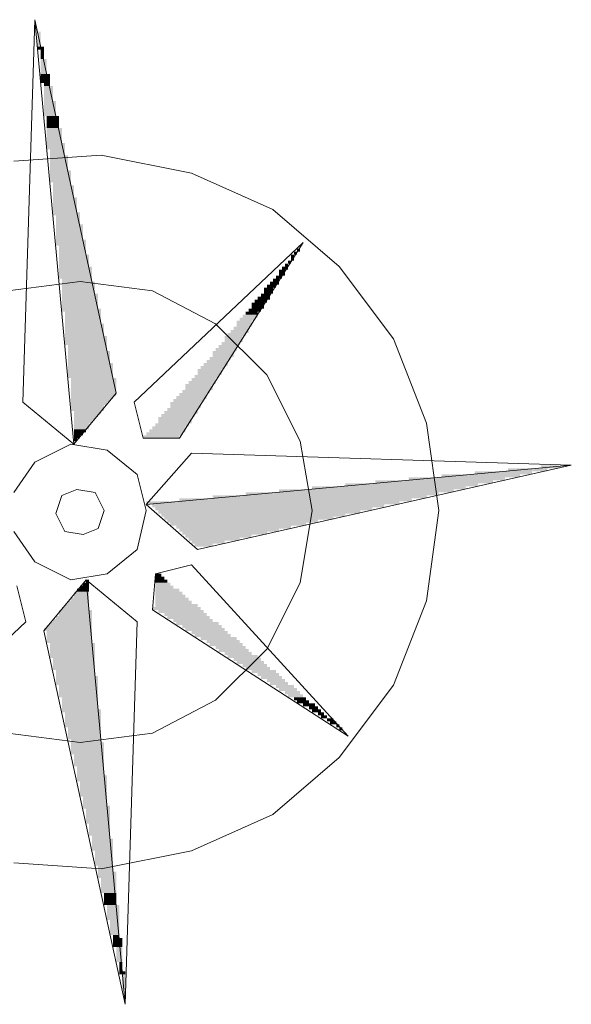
# Model space of a CAD drawing. Header units: millimetres. Extents: x -587 to 33545, y -26688 to 22494.
# Tile 69 of 256: x 12384 to 12538, y 7650 to 7927. Entities that reach past the tile are written whole.
import ezdxf

# ---------------------------------------------------------------- set-up
doc = ezdxf.new("R2010")
doc.units = ezdxf.units.MM
doc.header["$MEASUREMENT"] = 0
doc.layers.add('Nowe_820-G Rysunki Obrazki_Nr_pióra__1', color=7, linetype='Continuous', lineweight=13)
doc.layers.add('Nowe_820-G Rysunki Obrazki_Nr_pióra__23', color=7, linetype='Continuous', lineweight=15)

msp = doc.modelspace()

# ---------------------------------------------------------------- hatches: boundary and pattern name
at = {"layer": 'Nowe_820-G Rysunki Obrazki_Nr_pióra__1', "linetype": 'Continuous', "lineweight": 0, "true_color": 0x000000}
for points in [[(12389.48, 7923.9), (12388.63, 7923.9), (12388.63, 7919.67), (12389.48, 7919.67)], [(12389.48, 7923.9), (12388.63, 7923.9), (12388.63, 7919.67), (12389.48, 7919.67)], [(12388.63, 7919.67), (12388.63, 7918.82), (12390.33, 7918.82), (12390.33, 7919.67)], [(12388.63, 7919.67), (12388.63, 7918.82), (12390.33, 7918.82), (12390.33, 7919.67)], [(12389.48, 7916.28), (12390.33, 7916.28), (12390.33, 7918.82), (12389.48, 7918.82)], [(12389.48, 7916.28), (12390.33, 7916.28), (12390.33, 7918.82), (12389.48, 7918.82)], [(12389.48, 7912.05), (12391.17, 7912.05), (12391.17, 7916.28), (12389.48, 7916.28)], [(12389.48, 7912.05), (12391.17, 7912.05), (12391.17, 7916.28), (12389.48, 7916.28)], [(12389.48, 7909.51), (12392.02, 7909.51), (12392.02, 7912.05), (12389.48, 7912.05)], [(12389.48, 7909.51), (12392.02, 7909.51), (12392.02, 7912.05), (12389.48, 7912.05)], [(12390.33, 7908.66), (12392.02, 7908.66), (12392.02, 7909.51), (12390.33, 7909.51)], [(12390.33, 7908.66), (12392.02, 7908.66), (12392.02, 7909.51), (12390.33, 7909.51)], [(12390.33, 7904.43), (12392.87, 7904.43), (12392.87, 7908.66), (12390.33, 7908.66)], [(12390.33, 7904.43), (12392.87, 7904.43), (12392.87, 7908.66), (12390.33, 7908.66)], [(12390.33, 7900.19), (12393.71, 7900.19), (12393.71, 7904.43), (12390.33, 7904.43)], [(12390.33, 7900.19), (12393.71, 7900.19), (12393.71, 7904.43), (12390.33, 7904.43)], [(12391.17, 7896.81), (12394.56, 7896.81), (12394.56, 7900.19), (12391.17, 7900.19)], [(12391.17, 7896.81), (12394.56, 7896.81), (12394.56, 7900.19), (12391.17, 7900.19)], [(12391.17, 7892.57), (12395.41, 7892.57), (12395.41, 7896.81), (12391.17, 7896.81)], [(12391.17, 7892.57), (12395.41, 7892.57), (12395.41, 7896.81), (12391.17, 7896.81)], [(12391.17, 7890.88), (12396.25, 7890.88), (12396.25, 7892.57), (12391.17, 7892.57)], [(12391.17, 7890.88), (12396.25, 7890.88), (12396.25, 7892.57), (12391.17, 7892.57)], [(12392.02, 7889.19), (12396.25, 7889.19), (12396.25, 7890.88), (12392.02, 7890.88)], [(12392.02, 7889.19), (12396.25, 7889.19), (12396.25, 7890.88), (12392.02, 7890.88)], [(12392.02, 7884.95), (12397.1, 7884.95), (12397.1, 7889.19), (12392.02, 7889.19)], [(12392.02, 7884.95), (12397.1, 7884.95), (12397.1, 7889.19), (12392.02, 7889.19)], [(12392.02, 7881.57), (12397.95, 7881.57), (12397.95, 7884.95), (12392.02, 7884.95)], [(12392.02, 7881.57), (12397.95, 7881.57), (12397.95, 7884.95), (12392.02, 7884.95)], [(12392.87, 7880.72), (12397.95, 7880.72), (12397.95, 7881.57), (12392.87, 7881.57)], [(12392.87, 7880.72), (12397.95, 7880.72), (12397.95, 7881.57), (12392.87, 7881.57)], [(12392.87, 7877.33), (12398.79, 7877.33), (12398.79, 7880.72), (12392.87, 7880.72)], [(12392.87, 7877.33), (12398.79, 7877.33), (12398.79, 7880.72), (12392.87, 7880.72)], [(12392.87, 7873.1), (12399.64, 7873.1), (12399.64, 7877.33), (12392.87, 7877.33)], [(12392.87, 7873.1), (12399.64, 7873.1), (12399.64, 7877.33), (12392.87, 7877.33)], [(12392.87, 7872.25), (12400.49, 7872.25), (12400.49, 7873.1), (12392.87, 7873.1)], [(12392.87, 7872.25), (12400.49, 7872.25), (12400.49, 7873.1), (12392.87, 7873.1)], [(12393.71, 7869.71), (12400.49, 7869.71), (12400.49, 7872.25), (12393.71, 7872.25)], [(12393.71, 7869.71), (12400.49, 7869.71), (12400.49, 7872.25), (12393.71, 7872.25)], [(12393.71, 7865.48), (12401.33, 7865.48), (12401.33, 7869.71), (12393.71, 7869.71)], [(12393.71, 7865.48), (12401.33, 7865.48), (12401.33, 7869.71), (12393.71, 7869.71)], [(12393.71, 7863.79), (12402.18, 7863.79), (12402.18, 7865.48), (12393.71, 7865.48)], [(12393.71, 7863.79), (12402.18, 7863.79), (12402.18, 7865.48), (12393.71, 7865.48)], [(12394.56, 7861.25), (12402.18, 7861.25), (12402.18, 7863.79), (12394.56, 7863.79)], [(12394.56, 7861.25), (12402.18, 7861.25), (12402.18, 7863.79), (12394.56, 7863.79)], [(12461.45, 7862.09), (12462.29, 7862.09), (12462.29, 7862.94), (12461.45, 7862.94)], [(12461.45, 7862.09), (12462.29, 7862.09), (12462.29, 7862.94), (12461.45, 7862.94)], [(12394.56, 7857.86), (12403.03, 7857.86), (12403.03, 7861.25), (12394.56, 7861.25)], [(12394.56, 7857.86), (12403.03, 7857.86), (12403.03, 7861.25), (12394.56, 7861.25)], [(12459.75, 7859.55), (12460.6, 7859.55), (12460.6, 7861.25), (12459.75, 7861.25)], [(12459.75, 7859.55), (12460.6, 7859.55), (12460.6, 7861.25), (12459.75, 7861.25)], [(12460.6, 7861.25), (12461.45, 7861.25), (12461.45, 7862.09), (12460.6, 7862.09)], [(12460.6, 7861.25), (12461.45, 7861.25), (12461.45, 7862.09), (12460.6, 7862.09)], [(12394.56, 7854.47), (12403.87, 7854.47), (12403.87, 7857.86), (12394.56, 7857.86)], [(12394.56, 7854.47), (12403.87, 7854.47), (12403.87, 7857.86), (12394.56, 7857.86)], [(12457.21, 7857.01), (12458.91, 7857.01), (12458.91, 7857.86), (12457.21, 7857.86)], [(12457.21, 7857.01), (12458.91, 7857.01), (12458.91, 7857.86), (12457.21, 7857.86)], [(12458.06, 7857.86), (12458.91, 7857.86), (12458.91, 7858.71), (12458.06, 7858.71)], [(12458.06, 7857.86), (12458.91, 7857.86), (12458.91, 7858.71), (12458.06, 7858.71)], [(12458.91, 7858.71), (12459.75, 7858.71), (12459.75, 7859.55), (12458.91, 7859.55)], [(12458.91, 7858.71), (12459.75, 7858.71), (12459.75, 7859.55), (12458.91, 7859.55)], [(12455.52, 7854.47), (12457.21, 7854.47), (12457.21, 7855.32), (12455.52, 7855.32)], [(12455.52, 7854.47), (12457.21, 7854.47), (12457.21, 7855.32), (12455.52, 7855.32)], [(12456.37, 7855.32), (12458.06, 7855.32), (12458.06, 7857.01), (12456.37, 7857.01)], [(12456.37, 7855.32), (12458.06, 7855.32), (12458.06, 7857.01), (12456.37, 7857.01)], [(12395.41, 7853.63), (12403.87, 7853.63), (12403.87, 7854.47), (12395.41, 7854.47)], [(12395.41, 7853.63), (12403.87, 7853.63), (12403.87, 7854.47), (12395.41, 7854.47)], [(12395.41, 7850.24), (12404.72, 7850.24), (12404.72, 7853.63), (12395.41, 7853.63)], [(12395.41, 7850.24), (12404.72, 7850.24), (12404.72, 7853.63), (12395.41, 7853.63)], [(12452.13, 7850.24), (12454.67, 7850.24), (12454.67, 7851.93), (12452.13, 7851.93)], [(12452.13, 7850.24), (12454.67, 7850.24), (12454.67, 7851.93), (12452.13, 7851.93)], [(12452.98, 7851.93), (12455.52, 7851.93), (12455.52, 7852.78), (12452.98, 7852.78)], [(12452.98, 7851.93), (12455.52, 7851.93), (12455.52, 7852.78), (12452.98, 7852.78)], [(12453.83, 7852.78), (12456.37, 7852.78), (12456.37, 7853.63), (12453.83, 7853.63)], [(12453.83, 7852.78), (12456.37, 7852.78), (12456.37, 7853.63), (12453.83, 7853.63)], [(12454.67, 7853.63), (12456.37, 7853.63), (12456.37, 7854.47), (12454.67, 7854.47)], [(12454.67, 7853.63), (12456.37, 7853.63), (12456.37, 7854.47), (12454.67, 7854.47)], [(12395.41, 7846.01), (12405.57, 7846.01), (12405.57, 7850.24), (12395.41, 7850.24)], [(12395.41, 7846.01), (12405.57, 7846.01), (12405.57, 7850.24), (12395.41, 7850.24)], [(12450.44, 7848.55), (12453.83, 7848.55), (12453.83, 7849.39), (12450.44, 7849.39)], [(12450.44, 7848.55), (12453.83, 7848.55), (12453.83, 7849.39), (12450.44, 7849.39)], [(12451.29, 7849.39), (12453.83, 7849.39), (12453.83, 7850.24), (12451.29, 7850.24)], [(12451.29, 7849.39), (12453.83, 7849.39), (12453.83, 7850.24), (12451.29, 7850.24)], [(12448.75, 7846.01), (12452.13, 7846.01), (12452.13, 7847.7), (12448.75, 7847.7)], [(12448.75, 7846.01), (12452.13, 7846.01), (12452.13, 7847.7), (12448.75, 7847.7)], [(12449.59, 7847.7), (12452.98, 7847.7), (12452.98, 7848.55), (12449.59, 7848.55)], [(12449.59, 7847.7), (12452.98, 7847.7), (12452.98, 7848.55), (12449.59, 7848.55)], [(12395.41, 7845.16), (12406.41, 7845.16), (12406.41, 7846.01), (12395.41, 7846.01)], [(12395.41, 7845.16), (12406.41, 7845.16), (12406.41, 7846.01), (12395.41, 7846.01)], [(12396.25, 7841.77), (12406.41, 7841.77), (12406.41, 7845.16), (12396.25, 7845.16)], [(12396.25, 7841.77), (12406.41, 7841.77), (12406.41, 7845.16), (12396.25, 7845.16)], [(12445.36, 7842.62), (12449.59, 7842.62), (12449.59, 7843.47), (12445.36, 7843.47)], [(12445.36, 7842.62), (12449.59, 7842.62), (12449.59, 7843.47), (12445.36, 7843.47)], [(12446.21, 7843.47), (12450.44, 7843.47), (12450.44, 7844.31), (12446.21, 7844.31)], [(12446.21, 7843.47), (12450.44, 7843.47), (12450.44, 7844.31), (12446.21, 7844.31)], [(12447.05, 7844.31), (12450.44, 7844.31), (12450.44, 7845.16), (12447.05, 7845.16)], [(12447.05, 7844.31), (12450.44, 7844.31), (12450.44, 7845.16), (12447.05, 7845.16)], [(12447.9, 7845.16), (12451.29, 7845.16), (12451.29, 7846.01), (12447.9, 7846.01)], [(12447.9, 7845.16), (12451.29, 7845.16), (12451.29, 7846.01), (12447.9, 7846.01)], [(12396.25, 7838.39), (12407.26, 7838.39), (12407.26, 7841.77), (12396.25, 7841.77)], [(12396.25, 7838.39), (12407.26, 7838.39), (12407.26, 7841.77), (12396.25, 7841.77)], [(12443.67, 7840.08), (12447.9, 7840.08), (12447.9, 7840.93), (12443.67, 7840.93)], [(12443.67, 7840.08), (12447.9, 7840.08), (12447.9, 7840.93), (12443.67, 7840.93)], [(12444.51, 7840.93), (12448.75, 7840.93), (12448.75, 7842.62), (12444.51, 7842.62)], [(12444.51, 7840.93), (12448.75, 7840.93), (12448.75, 7842.62), (12444.51, 7842.62)], [(12396.25, 7835.85), (12408.11, 7835.85), (12408.11, 7838.39), (12396.25, 7838.39)], [(12396.25, 7835.85), (12408.11, 7835.85), (12408.11, 7838.39), (12396.25, 7838.39)], [(12441.13, 7836.69), (12446.21, 7836.69), (12446.21, 7838.39), (12441.13, 7838.39)], [(12441.13, 7836.69), (12446.21, 7836.69), (12446.21, 7838.39), (12441.13, 7838.39)], [(12441.97, 7838.39), (12447.05, 7838.39), (12447.05, 7839.23), (12441.97, 7839.23)], [(12441.97, 7838.39), (12447.05, 7838.39), (12447.05, 7839.23), (12441.97, 7839.23)], [(12442.82, 7839.23), (12447.9, 7839.23), (12447.9, 7840.08), (12442.82, 7840.08)], [(12442.82, 7839.23), (12447.9, 7839.23), (12447.9, 7840.08), (12442.82, 7840.08)], [(12397.1, 7834.15), (12408.11, 7834.15), (12408.11, 7835.85), (12397.1, 7835.85)], [(12397.1, 7834.15), (12408.11, 7834.15), (12408.11, 7835.85), (12397.1, 7835.85)], [(12439.43, 7835), (12444.51, 7835), (12444.51, 7835.85), (12439.43, 7835.85)], [(12439.43, 7835), (12444.51, 7835), (12444.51, 7835.85), (12439.43, 7835.85)], [(12440.28, 7835.85), (12445.36, 7835.85), (12445.36, 7836.69), (12440.28, 7836.69)], [(12440.28, 7835.85), (12445.36, 7835.85), (12445.36, 7836.69), (12440.28, 7836.69)], [(12397.1, 7830.77), (12408.95, 7830.77), (12408.95, 7834.15), (12397.1, 7834.15)], [(12397.1, 7830.77), (12408.95, 7830.77), (12408.95, 7834.15), (12397.1, 7834.15)], [(12436.89, 7831.61), (12442.82, 7831.61), (12442.82, 7832.46), (12436.89, 7832.46)], [(12436.89, 7831.61), (12442.82, 7831.61), (12442.82, 7832.46), (12436.89, 7832.46)], [(12437.74, 7832.46), (12443.67, 7832.46), (12443.67, 7834.15), (12437.74, 7834.15)], [(12437.74, 7832.46), (12443.67, 7832.46), (12443.67, 7834.15), (12437.74, 7834.15)], [(12438.59, 7834.15), (12444.51, 7834.15), (12444.51, 7835), (12438.59, 7835)], [(12438.59, 7834.15), (12444.51, 7834.15), (12444.51, 7835), (12438.59, 7835)], [(12397.1, 7826.53), (12409.8, 7826.53), (12409.8, 7830.77), (12397.1, 7830.77)], [(12397.1, 7826.53), (12409.8, 7826.53), (12409.8, 7830.77), (12397.1, 7830.77)], [(12434.35, 7829.07), (12441.13, 7829.07), (12441.13, 7829.92), (12434.35, 7829.92)], [(12434.35, 7829.07), (12441.13, 7829.07), (12441.13, 7829.92), (12434.35, 7829.92)], [(12435.2, 7829.92), (12441.97, 7829.92), (12441.97, 7830.77), (12435.2, 7830.77)], [(12435.2, 7829.92), (12441.97, 7829.92), (12441.97, 7830.77), (12435.2, 7830.77)], [(12436.05, 7830.77), (12441.97, 7830.77), (12441.97, 7831.61), (12436.05, 7831.61)], [(12436.05, 7830.77), (12441.97, 7830.77), (12441.97, 7831.61), (12436.05, 7831.61)], [(12432.66, 7826.53), (12439.43, 7826.53), (12439.43, 7827.38), (12432.66, 7827.38)], [(12432.66, 7826.53), (12439.43, 7826.53), (12439.43, 7827.38), (12432.66, 7827.38)], [(12433.51, 7827.38), (12440.28, 7827.38), (12440.28, 7829.07), (12433.51, 7829.07)], [(12433.51, 7827.38), (12440.28, 7827.38), (12440.28, 7829.07), (12433.51, 7829.07)], [(12397.95, 7821.45), (12410.65, 7821.45), (12410.65, 7826.53), (12397.95, 7826.53)], [(12397.95, 7821.45), (12410.65, 7821.45), (12410.65, 7826.53), (12397.95, 7826.53)], [(12430.12, 7823.15), (12437.74, 7823.15), (12437.74, 7824.84), (12430.12, 7824.84)], [(12430.12, 7823.15), (12437.74, 7823.15), (12437.74, 7824.84), (12430.12, 7824.84)], [(12430.97, 7824.84), (12438.59, 7824.84), (12438.59, 7825.69), (12430.97, 7825.69)], [(12430.97, 7824.84), (12438.59, 7824.84), (12438.59, 7825.69), (12430.97, 7825.69)], [(12431.81, 7825.69), (12438.59, 7825.69), (12438.59, 7826.53), (12431.81, 7826.53)], [(12431.81, 7825.69), (12438.59, 7825.69), (12438.59, 7826.53), (12431.81, 7826.53)], [(12397.95, 7820.61), (12409.8, 7820.61), (12409.8, 7821.45), (12397.95, 7821.45)], [(12397.95, 7820.61), (12409.8, 7820.61), (12409.8, 7821.45), (12397.95, 7821.45)], [(12427.58, 7820.61), (12436.05, 7820.61), (12436.05, 7821.45), (12427.58, 7821.45)], [(12427.58, 7820.61), (12436.05, 7820.61), (12436.05, 7821.45), (12427.58, 7821.45)], [(12428.43, 7821.45), (12436.05, 7821.45), (12436.05, 7822.3), (12428.43, 7822.3)], [(12428.43, 7821.45), (12436.05, 7821.45), (12436.05, 7822.3), (12428.43, 7822.3)], [(12429.27, 7822.3), (12436.89, 7822.3), (12436.89, 7823.15), (12429.27, 7823.15)], [(12429.27, 7822.3), (12436.89, 7822.3), (12436.89, 7823.15), (12429.27, 7823.15)], [(12397.95, 7819.76), (12408.95, 7819.76), (12408.95, 7820.61), (12397.95, 7820.61)], [(12397.95, 7819.76), (12408.95, 7819.76), (12408.95, 7820.61), (12397.95, 7820.61)], [(12397.95, 7818.91), (12408.11, 7818.91), (12408.11, 7819.76), (12397.95, 7819.76)], [(12397.95, 7818.91), (12408.11, 7818.91), (12408.11, 7819.76), (12397.95, 7819.76)], [(12397.95, 7817.22), (12407.26, 7817.22), (12407.26, 7818.91), (12397.95, 7818.91)], [(12397.95, 7817.22), (12407.26, 7817.22), (12407.26, 7818.91), (12397.95, 7818.91)], [(12425.89, 7818.07), (12434.35, 7818.07), (12434.35, 7819.76), (12425.89, 7819.76)], [(12425.89, 7818.07), (12434.35, 7818.07), (12434.35, 7819.76), (12425.89, 7819.76)], [(12426.73, 7819.76), (12435.2, 7819.76), (12435.2, 7820.61), (12426.73, 7820.61)], [(12426.73, 7819.76), (12435.2, 7819.76), (12435.2, 7820.61), (12426.73, 7820.61)], [(12398.79, 7816.37), (12406.41, 7816.37), (12406.41, 7817.22), (12398.79, 7817.22)], [(12398.79, 7816.37), (12406.41, 7816.37), (12406.41, 7817.22), (12398.79, 7817.22)], [(12398.79, 7815.53), (12405.57, 7815.53), (12405.57, 7816.37), (12398.79, 7816.37)], [(12398.79, 7815.53), (12405.57, 7815.53), (12405.57, 7816.37), (12398.79, 7816.37)], [(12423.35, 7815.53), (12432.66, 7815.53), (12432.66, 7816.37), (12423.35, 7816.37)], [(12423.35, 7815.53), (12432.66, 7815.53), (12432.66, 7816.37), (12423.35, 7816.37)], [(12424.19, 7816.37), (12433.51, 7816.37), (12433.51, 7817.22), (12424.19, 7817.22)], [(12424.19, 7816.37), (12433.51, 7816.37), (12433.51, 7817.22), (12424.19, 7817.22)], [(12425.04, 7817.22), (12433.51, 7817.22), (12433.51, 7818.07), (12425.04, 7818.07)], [(12425.04, 7817.22), (12433.51, 7817.22), (12433.51, 7818.07), (12425.04, 7818.07)], [(12398.79, 7814.68), (12404.72, 7814.68), (12404.72, 7815.53), (12398.79, 7815.53)], [(12398.79, 7814.68), (12404.72, 7814.68), (12404.72, 7815.53), (12398.79, 7815.53)], [(12398.79, 7813.83), (12403.87, 7813.83), (12403.87, 7814.68), (12398.79, 7814.68)], [(12398.79, 7813.83), (12403.87, 7813.83), (12403.87, 7814.68), (12398.79, 7814.68)], [(12398.79, 7812.14), (12403.03, 7812.14), (12403.03, 7813.83), (12398.79, 7813.83)], [(12398.79, 7812.14), (12403.03, 7812.14), (12403.03, 7813.83), (12398.79, 7813.83)], [(12421.65, 7812.99), (12430.97, 7812.99), (12430.97, 7813.83), (12421.65, 7813.83)], [(12421.65, 7812.99), (12430.97, 7812.99), (12430.97, 7813.83), (12421.65, 7813.83)], [(12422.5, 7813.83), (12431.81, 7813.83), (12431.81, 7815.53), (12422.5, 7815.53)], [(12422.5, 7813.83), (12431.81, 7813.83), (12431.81, 7815.53), (12422.5, 7815.53)], [(12398.79, 7811.29), (12402.18, 7811.29), (12402.18, 7812.14), (12398.79, 7812.14)], [(12398.79, 7811.29), (12402.18, 7811.29), (12402.18, 7812.14), (12398.79, 7812.14)], [(12398.79, 7810.45), (12401.33, 7810.45), (12401.33, 7811.29), (12398.79, 7811.29)], [(12398.79, 7810.45), (12401.33, 7810.45), (12401.33, 7811.29), (12398.79, 7811.29)], [(12398.79, 7809.6), (12400.49, 7809.6), (12400.49, 7810.45), (12398.79, 7810.45)], [(12398.79, 7809.6), (12400.49, 7809.6), (12400.49, 7810.45), (12398.79, 7810.45)], [(12418.27, 7809.6), (12428.43, 7809.6), (12428.43, 7810.45), (12418.27, 7810.45)], [(12418.27, 7809.6), (12428.43, 7809.6), (12428.43, 7810.45), (12418.27, 7810.45)], [(12419.11, 7810.45), (12429.27, 7810.45), (12429.27, 7811.29), (12419.11, 7811.29)], [(12419.11, 7810.45), (12429.27, 7810.45), (12429.27, 7811.29), (12419.11, 7811.29)], [(12419.96, 7811.29), (12430.12, 7811.29), (12430.12, 7812.14), (12419.96, 7812.14)], [(12419.96, 7811.29), (12430.12, 7811.29), (12430.12, 7812.14), (12419.96, 7812.14)], [(12420.81, 7812.14), (12430.12, 7812.14), (12430.12, 7812.99), (12420.81, 7812.99)], [(12420.81, 7812.14), (12430.12, 7812.14), (12430.12, 7812.99), (12420.81, 7812.99)], [(12398.79, 7809.6), (12398.79, 7808.75), (12399.64, 7808.75), (12399.64, 7809.6)], [(12398.79, 7809.6), (12398.79, 7808.75), (12399.64, 7808.75), (12399.64, 7809.6)], [(12530.03, 7801.13), (12535.11, 7801.13), (12535.11, 7801.98), (12530.03, 7801.98)], [(12530.03, 7801.13), (12535.11, 7801.13), (12535.11, 7801.98), (12530.03, 7801.98)], [(12502.09, 7798.59), (12524.1, 7798.59), (12524.1, 7799.44), (12502.09, 7799.44)], [(12502.09, 7798.59), (12524.1, 7798.59), (12524.1, 7799.44), (12502.09, 7799.44)], [(12511.4, 7799.44), (12527.49, 7799.44), (12527.49, 7800.29), (12511.4, 7800.29)], [(12511.4, 7799.44), (12527.49, 7799.44), (12527.49, 7800.29), (12511.4, 7800.29)], [(12520.71, 7800.29), (12531.72, 7800.29), (12531.72, 7801.13), (12520.71, 7801.13)], [(12520.71, 7800.29), (12531.72, 7800.29), (12531.72, 7801.13), (12520.71, 7801.13)], [(12474.99, 7796.05), (12512.25, 7796.05), (12512.25, 7796.9), (12474.99, 7796.9)], [(12474.99, 7796.05), (12512.25, 7796.05), (12512.25, 7796.9), (12474.99, 7796.9)], [(12483.46, 7796.9), (12516.48, 7796.9), (12516.48, 7797.75), (12483.46, 7797.75)], [(12483.46, 7796.9), (12516.48, 7796.9), (12516.48, 7797.75), (12483.46, 7797.75)], [(12492.77, 7797.75), (12519.87, 7797.75), (12519.87, 7798.59), (12492.77, 7798.59)], [(12492.77, 7797.75), (12519.87, 7797.75), (12519.87, 7798.59), (12492.77, 7798.59)], [(12447.05, 7793.51), (12501.24, 7793.51), (12501.24, 7794.36), (12447.05, 7794.36)], [(12447.05, 7793.51), (12501.24, 7793.51), (12501.24, 7794.36), (12447.05, 7794.36)], [(12456.37, 7794.36), (12505.47, 7794.36), (12505.47, 7795.21), (12456.37, 7795.21)], [(12456.37, 7794.36), (12505.47, 7794.36), (12505.47, 7795.21), (12456.37, 7795.21)], [(12465.68, 7795.21), (12508.86, 7795.21), (12508.86, 7796.05), (12465.68, 7796.05)], [(12465.68, 7795.21), (12508.86, 7795.21), (12508.86, 7796.05), (12465.68, 7796.05)], [(12419.11, 7791.82), (12419.11, 7790.97), (12490.23, 7790.97), (12490.23, 7791.82)], [(12419.11, 7791.82), (12419.11, 7790.97), (12490.23, 7790.97), (12490.23, 7791.82)], [(12420.81, 7790.13), (12486, 7790.13), (12486, 7790.97), (12420.81, 7790.97)], [(12420.81, 7790.13), (12486, 7790.13), (12486, 7790.97), (12420.81, 7790.97)], [(12428.43, 7791.82), (12493.62, 7791.82), (12493.62, 7792.67), (12428.43, 7792.67)], [(12428.43, 7791.82), (12493.62, 7791.82), (12493.62, 7792.67), (12428.43, 7792.67)], [(12437.74, 7792.67), (12497.85, 7792.67), (12497.85, 7793.51), (12437.74, 7793.51)], [(12437.74, 7792.67), (12497.85, 7792.67), (12497.85, 7793.51), (12437.74, 7793.51)], [(12421.65, 7789.28), (12482.61, 7789.28), (12482.61, 7790.13), (12421.65, 7790.13)], [(12421.65, 7789.28), (12482.61, 7789.28), (12482.61, 7790.13), (12421.65, 7790.13)], [(12422.5, 7788.43), (12479.23, 7788.43), (12479.23, 7789.28), (12422.5, 7789.28)], [(12422.5, 7788.43), (12479.23, 7788.43), (12479.23, 7789.28), (12422.5, 7789.28)], [(12423.35, 7787.59), (12474.99, 7787.59), (12474.99, 7788.43), (12423.35, 7788.43)], [(12423.35, 7787.59), (12474.99, 7787.59), (12474.99, 7788.43), (12423.35, 7788.43)], [(12424.19, 7786.74), (12471.61, 7786.74), (12471.61, 7787.59), (12424.19, 7787.59)], [(12424.19, 7786.74), (12471.61, 7786.74), (12471.61, 7787.59), (12424.19, 7787.59)], [(12425.04, 7785.89), (12467.37, 7785.89), (12467.37, 7786.74), (12425.04, 7786.74)], [(12425.04, 7785.89), (12467.37, 7785.89), (12467.37, 7786.74), (12425.04, 7786.74)], [(12425.89, 7785.05), (12463.99, 7785.05), (12463.99, 7785.89), (12425.89, 7785.89)], [(12425.89, 7785.05), (12463.99, 7785.05), (12463.99, 7785.89), (12425.89, 7785.89)], [(12427.58, 7784.2), (12459.75, 7784.2), (12459.75, 7785.05), (12427.58, 7785.05)], [(12427.58, 7784.2), (12459.75, 7784.2), (12459.75, 7785.05), (12427.58, 7785.05)], [(12428.43, 7783.35), (12456.37, 7783.35), (12456.37, 7784.2), (12428.43, 7784.2)], [(12428.43, 7783.35), (12456.37, 7783.35), (12456.37, 7784.2), (12428.43, 7784.2)], [(12429.27, 7782.51), (12452.98, 7782.51), (12452.98, 7783.35), (12429.27, 7783.35)], [(12429.27, 7782.51), (12452.98, 7782.51), (12452.98, 7783.35), (12429.27, 7783.35)], [(12430.12, 7781.66), (12448.75, 7781.66), (12448.75, 7782.51), (12430.12, 7782.51)], [(12430.12, 7781.66), (12448.75, 7781.66), (12448.75, 7782.51), (12430.12, 7782.51)], [(12430.97, 7780.81), (12445.36, 7780.81), (12445.36, 7781.66), (12430.97, 7781.66)], [(12430.97, 7780.81), (12445.36, 7780.81), (12445.36, 7781.66), (12430.97, 7781.66)], [(12431.81, 7779.97), (12441.13, 7779.97), (12441.13, 7780.81), (12431.81, 7780.81)], [(12431.81, 7779.97), (12441.13, 7779.97), (12441.13, 7780.81), (12431.81, 7780.81)], [(12432.66, 7779.97), (12432.66, 7779.12), (12437.74, 7779.12), (12437.74, 7779.97)], [(12432.66, 7779.97), (12432.66, 7779.12), (12437.74, 7779.12), (12437.74, 7779.97)], [(12421.65, 7770.65), (12423.35, 7770.65), (12423.35, 7771.5), (12421.65, 7771.5)], [(12421.65, 7770.65), (12423.35, 7770.65), (12423.35, 7771.5), (12421.65, 7771.5)], [(12401.33, 7768.11), (12403.03, 7768.11), (12403.03, 7768.96), (12401.33, 7768.96)], [(12401.33, 7768.11), (12403.03, 7768.11), (12403.03, 7768.96), (12401.33, 7768.96)], [(12402.18, 7768.96), (12403.03, 7768.96), (12403.03, 7769.81), (12402.18, 7769.81)], [(12402.18, 7768.96), (12403.03, 7768.96), (12403.03, 7769.81), (12402.18, 7769.81)], [(12421.65, 7769.81), (12424.19, 7769.81), (12424.19, 7770.65), (12421.65, 7770.65)], [(12421.65, 7769.81), (12424.19, 7769.81), (12424.19, 7770.65), (12421.65, 7770.65)], [(12421.65, 7768.96), (12425.04, 7768.96), (12425.04, 7769.81), (12421.65, 7769.81)], [(12421.65, 7768.96), (12425.04, 7768.96), (12425.04, 7769.81), (12421.65, 7769.81)], [(12421.65, 7768.11), (12425.89, 7768.11), (12425.89, 7768.96), (12421.65, 7768.96)], [(12421.65, 7768.11), (12425.89, 7768.11), (12425.89, 7768.96), (12421.65, 7768.96)], [(12398.79, 7764.73), (12403.03, 7764.73), (12403.03, 7766.42), (12398.79, 7766.42)], [(12398.79, 7764.73), (12403.03, 7764.73), (12403.03, 7766.42), (12398.79, 7766.42)], [(12399.64, 7766.42), (12403.03, 7766.42), (12403.03, 7767.27), (12399.64, 7767.27)], [(12399.64, 7766.42), (12403.03, 7766.42), (12403.03, 7767.27), (12399.64, 7767.27)], [(12400.49, 7767.27), (12403.03, 7767.27), (12403.03, 7768.11), (12400.49, 7768.11)], [(12400.49, 7767.27), (12403.03, 7767.27), (12403.03, 7768.11), (12400.49, 7768.11)], [(12421.65, 7767.27), (12426.73, 7767.27), (12426.73, 7768.11), (12421.65, 7768.11)], [(12421.65, 7767.27), (12426.73, 7767.27), (12426.73, 7768.11), (12421.65, 7768.11)], [(12421.65, 7766.42), (12428.43, 7766.42), (12428.43, 7767.27), (12421.65, 7767.27)], [(12421.65, 7766.42), (12428.43, 7766.42), (12428.43, 7767.27), (12421.65, 7767.27)], [(12421.65, 7765.57), (12429.27, 7765.57), (12429.27, 7766.42), (12421.65, 7766.42)], [(12421.65, 7765.57), (12429.27, 7765.57), (12429.27, 7766.42), (12421.65, 7766.42)], [(12397.1, 7763.03), (12403.03, 7763.03), (12403.03, 7763.88), (12397.1, 7763.88)], [(12397.1, 7763.03), (12403.03, 7763.03), (12403.03, 7763.88), (12397.1, 7763.88)], [(12397.95, 7763.88), (12403.03, 7763.88), (12403.03, 7764.73), (12397.95, 7764.73)], [(12397.95, 7763.88), (12403.03, 7763.88), (12403.03, 7764.73), (12397.95, 7764.73)], [(12421.65, 7764.73), (12430.12, 7764.73), (12430.12, 7765.57), (12421.65, 7765.57)], [(12421.65, 7764.73), (12430.12, 7764.73), (12430.12, 7765.57), (12421.65, 7765.57)], [(12421.65, 7763.88), (12430.97, 7763.88), (12430.97, 7764.73), (12421.65, 7764.73)], [(12421.65, 7763.88), (12430.97, 7763.88), (12430.97, 7764.73), (12421.65, 7764.73)], [(12421.65, 7763.03), (12431.81, 7763.03), (12431.81, 7763.88), (12421.65, 7763.88)], [(12421.65, 7763.03), (12431.81, 7763.03), (12431.81, 7763.88), (12421.65, 7763.88)], [(12394.56, 7759.65), (12403.87, 7759.65), (12403.87, 7761.34), (12394.56, 7761.34)], [(12394.56, 7759.65), (12403.87, 7759.65), (12403.87, 7761.34), (12394.56, 7761.34)], [(12395.41, 7761.34), (12403.03, 7761.34), (12403.03, 7762.19), (12395.41, 7762.19)], [(12395.41, 7761.34), (12403.03, 7761.34), (12403.03, 7762.19), (12395.41, 7762.19)], [(12396.25, 7762.19), (12403.03, 7762.19), (12403.03, 7763.03), (12396.25, 7763.03)], [(12396.25, 7762.19), (12403.03, 7762.19), (12403.03, 7763.03), (12396.25, 7763.03)], [(12420.81, 7762.19), (12420.81, 7761.34), (12434.35, 7761.34), (12434.35, 7762.19)], [(12420.81, 7762.19), (12420.81, 7761.34), (12434.35, 7761.34), (12434.35, 7762.19)], [(12421.65, 7762.19), (12433.51, 7762.19), (12433.51, 7763.03), (12421.65, 7763.03)], [(12421.65, 7762.19), (12433.51, 7762.19), (12433.51, 7763.03), (12421.65, 7763.03)], [(12422.5, 7760.49), (12435.2, 7760.49), (12435.2, 7761.34), (12422.5, 7761.34)], [(12422.5, 7760.49), (12435.2, 7760.49), (12435.2, 7761.34), (12422.5, 7761.34)], [(12424.19, 7759.65), (12436.05, 7759.65), (12436.05, 7760.49), (12424.19, 7760.49)], [(12424.19, 7759.65), (12436.05, 7759.65), (12436.05, 7760.49), (12424.19, 7760.49)], [(12392.02, 7757.11), (12403.87, 7757.11), (12403.87, 7757.95), (12392.02, 7757.95)], [(12392.02, 7757.11), (12403.87, 7757.11), (12403.87, 7757.95), (12392.02, 7757.95)], [(12392.87, 7757.95), (12403.87, 7757.95), (12403.87, 7758.8), (12392.87, 7758.8)], [(12392.87, 7757.95), (12403.87, 7757.95), (12403.87, 7758.8), (12392.87, 7758.8)], [(12393.71, 7758.8), (12403.87, 7758.8), (12403.87, 7759.65), (12393.71, 7759.65)], [(12393.71, 7758.8), (12403.87, 7758.8), (12403.87, 7759.65), (12393.71, 7759.65)], [(12425.04, 7758.8), (12436.89, 7758.8), (12436.89, 7759.65), (12425.04, 7759.65)], [(12425.04, 7758.8), (12436.89, 7758.8), (12436.89, 7759.65), (12425.04, 7759.65)], [(12426.73, 7757.95), (12437.74, 7757.95), (12437.74, 7758.8), (12426.73, 7758.8)], [(12426.73, 7757.95), (12437.74, 7757.95), (12437.74, 7758.8), (12426.73, 7758.8)], [(12427.58, 7757.11), (12439.43, 7757.11), (12439.43, 7757.95), (12427.58, 7757.95)], [(12427.58, 7757.11), (12439.43, 7757.11), (12439.43, 7757.95), (12427.58, 7757.95)], [(12390.33, 7756.26), (12390.33, 7755.41), (12403.87, 7755.41), (12403.87, 7756.26)], [(12390.33, 7756.26), (12390.33, 7755.41), (12403.87, 7755.41), (12403.87, 7756.26)], [(12391.17, 7756.26), (12403.87, 7756.26), (12403.87, 7757.11), (12391.17, 7757.11)], [(12391.17, 7756.26), (12403.87, 7756.26), (12403.87, 7757.11), (12391.17, 7757.11)], [(12391.17, 7752.03), (12403.87, 7752.03), (12403.87, 7755.41), (12391.17, 7755.41)], [(12391.17, 7752.03), (12403.87, 7752.03), (12403.87, 7755.41), (12391.17, 7755.41)], [(12429.27, 7756.26), (12440.28, 7756.26), (12440.28, 7757.11), (12429.27, 7757.11)], [(12429.27, 7756.26), (12440.28, 7756.26), (12440.28, 7757.11), (12429.27, 7757.11)], [(12430.12, 7755.41), (12441.13, 7755.41), (12441.13, 7756.26), (12430.12, 7756.26)], [(12430.12, 7755.41), (12441.13, 7755.41), (12441.13, 7756.26), (12430.12, 7756.26)], [(12431.81, 7754.57), (12441.97, 7754.57), (12441.97, 7755.41), (12431.81, 7755.41)], [(12431.81, 7754.57), (12441.97, 7754.57), (12441.97, 7755.41), (12431.81, 7755.41)], [(12432.66, 7753.72), (12442.82, 7753.72), (12442.82, 7754.57), (12432.66, 7754.57)], [(12432.66, 7753.72), (12442.82, 7753.72), (12442.82, 7754.57), (12432.66, 7754.57)], [(12434.35, 7752.87), (12444.51, 7752.87), (12444.51, 7753.72), (12434.35, 7753.72)], [(12434.35, 7752.87), (12444.51, 7752.87), (12444.51, 7753.72), (12434.35, 7753.72)], [(12436.05, 7752.03), (12445.36, 7752.03), (12445.36, 7752.87), (12436.05, 7752.87)], [(12436.05, 7752.03), (12445.36, 7752.03), (12445.36, 7752.87), (12436.05, 7752.87)], [(12392.02, 7747.79), (12404.72, 7747.79), (12404.72, 7752.03), (12392.02, 7752.03)], [(12392.02, 7747.79), (12404.72, 7747.79), (12404.72, 7752.03), (12392.02, 7752.03)], [(12436.89, 7751.18), (12446.21, 7751.18), (12446.21, 7752.03), (12436.89, 7752.03)], [(12436.89, 7751.18), (12446.21, 7751.18), (12446.21, 7752.03), (12436.89, 7752.03)], [(12438.59, 7750.33), (12447.05, 7750.33), (12447.05, 7751.18), (12438.59, 7751.18)], [(12438.59, 7750.33), (12447.05, 7750.33), (12447.05, 7751.18), (12438.59, 7751.18)], [(12439.43, 7749.49), (12447.9, 7749.49), (12447.9, 7750.33), (12439.43, 7750.33)], [(12439.43, 7749.49), (12447.9, 7749.49), (12447.9, 7750.33), (12439.43, 7750.33)], [(12441.13, 7748.64), (12448.75, 7748.64), (12448.75, 7749.49), (12441.13, 7749.49)], [(12441.13, 7748.64), (12448.75, 7748.64), (12448.75, 7749.49), (12441.13, 7749.49)], [(12392.87, 7744.41), (12404.72, 7744.41), (12404.72, 7747.79), (12392.87, 7747.79)], [(12392.87, 7744.41), (12404.72, 7744.41), (12404.72, 7747.79), (12392.87, 7747.79)], [(12441.97, 7747.79), (12450.44, 7747.79), (12450.44, 7748.64), (12441.97, 7748.64)], [(12441.97, 7747.79), (12450.44, 7747.79), (12450.44, 7748.64), (12441.97, 7748.64)], [(12443.67, 7746.95), (12451.29, 7746.95), (12451.29, 7747.79), (12443.67, 7747.79)], [(12443.67, 7746.95), (12451.29, 7746.95), (12451.29, 7747.79), (12443.67, 7747.79)], [(12444.51, 7746.1), (12452.13, 7746.1), (12452.13, 7746.95), (12444.51, 7746.95)], [(12444.51, 7746.1), (12452.13, 7746.1), (12452.13, 7746.95), (12444.51, 7746.95)], [(12393.71, 7742.71), (12404.72, 7742.71), (12404.72, 7744.41), (12393.71, 7744.41)], [(12393.71, 7742.71), (12404.72, 7742.71), (12404.72, 7744.41), (12393.71, 7744.41)], [(12446.21, 7745.25), (12452.98, 7745.25), (12452.98, 7746.1), (12446.21, 7746.1)], [(12446.21, 7745.25), (12452.98, 7745.25), (12452.98, 7746.1), (12446.21, 7746.1)], [(12447.05, 7744.41), (12453.83, 7744.41), (12453.83, 7745.25), (12447.05, 7745.25)], [(12447.05, 7744.41), (12453.83, 7744.41), (12453.83, 7745.25), (12447.05, 7745.25)], [(12448.75, 7743.56), (12455.52, 7743.56), (12455.52, 7744.41), (12448.75, 7744.41)], [(12448.75, 7743.56), (12455.52, 7743.56), (12455.52, 7744.41), (12448.75, 7744.41)], [(12393.71, 7740.17), (12405.57, 7740.17), (12405.57, 7742.71), (12393.71, 7742.71)], [(12393.71, 7740.17), (12405.57, 7740.17), (12405.57, 7742.71), (12393.71, 7742.71)], [(12450.44, 7742.71), (12456.37, 7742.71), (12456.37, 7743.56), (12450.44, 7743.56)], [(12450.44, 7742.71), (12456.37, 7742.71), (12456.37, 7743.56), (12450.44, 7743.56)], [(12451.29, 7741.87), (12457.21, 7741.87), (12457.21, 7742.71), (12451.29, 7742.71)], [(12451.29, 7741.87), (12457.21, 7741.87), (12457.21, 7742.71), (12451.29, 7742.71)], [(12452.98, 7741.02), (12458.06, 7741.02), (12458.06, 7741.87), (12452.98, 7741.87)], [(12452.98, 7741.02), (12458.06, 7741.02), (12458.06, 7741.87), (12452.98, 7741.87)], [(12453.83, 7740.17), (12458.91, 7740.17), (12458.91, 7741.02), (12453.83, 7741.02)], [(12453.83, 7740.17), (12458.91, 7740.17), (12458.91, 7741.02), (12453.83, 7741.02)], [(12394.56, 7736.79), (12405.57, 7736.79), (12405.57, 7740.17), (12394.56, 7740.17)], [(12394.56, 7736.79), (12405.57, 7736.79), (12405.57, 7740.17), (12394.56, 7740.17)], [(12455.52, 7739.33), (12460.6, 7739.33), (12460.6, 7740.17), (12455.52, 7740.17)], [(12455.52, 7739.33), (12460.6, 7739.33), (12460.6, 7740.17), (12455.52, 7740.17)], [(12456.37, 7738.48), (12461.45, 7738.48), (12461.45, 7739.33), (12456.37, 7739.33)], [(12456.37, 7738.48), (12461.45, 7738.48), (12461.45, 7739.33), (12456.37, 7739.33)], [(12458.06, 7737.63), (12462.29, 7737.63), (12462.29, 7738.48), (12458.06, 7738.48)], [(12458.06, 7737.63), (12462.29, 7737.63), (12462.29, 7738.48), (12458.06, 7738.48)], [(12395.41, 7733.4), (12405.57, 7733.4), (12405.57, 7736.79), (12395.41, 7736.79)], [(12395.41, 7733.4), (12405.57, 7733.4), (12405.57, 7736.79), (12395.41, 7736.79)], [(12458.91, 7736.79), (12463.14, 7736.79), (12463.14, 7737.63), (12458.91, 7737.63)], [(12458.91, 7736.79), (12463.14, 7736.79), (12463.14, 7737.63), (12458.91, 7737.63)], [(12460.6, 7735.94), (12463.99, 7735.94), (12463.99, 7736.79), (12460.6, 7736.79)], [(12460.6, 7735.94), (12463.99, 7735.94), (12463.99, 7736.79), (12460.6, 7736.79)], [(12461.45, 7735.09), (12464.83, 7735.09), (12464.83, 7735.94), (12461.45, 7735.94)], [(12461.45, 7735.09), (12464.83, 7735.09), (12464.83, 7735.94), (12461.45, 7735.94)], [(12395.41, 7732.55), (12406.41, 7732.55), (12406.41, 7733.4), (12395.41, 7733.4)], [(12395.41, 7732.55), (12406.41, 7732.55), (12406.41, 7733.4), (12395.41, 7733.4)], [(12463.14, 7734.25), (12466.53, 7734.25), (12466.53, 7735.09), (12463.14, 7735.09)], [(12463.14, 7734.25), (12466.53, 7734.25), (12466.53, 7735.09), (12463.14, 7735.09)], [(12464.83, 7733.4), (12467.37, 7733.4), (12467.37, 7734.25), (12464.83, 7734.25)], [(12464.83, 7733.4), (12467.37, 7733.4), (12467.37, 7734.25), (12464.83, 7734.25)], [(12465.68, 7732.55), (12468.22, 7732.55), (12468.22, 7733.4), (12465.68, 7733.4)], [(12465.68, 7732.55), (12468.22, 7732.55), (12468.22, 7733.4), (12465.68, 7733.4)], [(12396.25, 7728.32), (12406.41, 7728.32), (12406.41, 7732.55), (12396.25, 7732.55)], [(12396.25, 7728.32), (12406.41, 7728.32), (12406.41, 7732.55), (12396.25, 7732.55)], [(12467.37, 7731.71), (12469.07, 7731.71), (12469.07, 7732.55), (12467.37, 7732.55)], [(12467.37, 7731.71), (12469.07, 7731.71), (12469.07, 7732.55), (12467.37, 7732.55)], [(12468.22, 7730.86), (12469.91, 7730.86), (12469.91, 7731.71), (12468.22, 7731.71)], [(12468.22, 7730.86), (12469.91, 7730.86), (12469.91, 7731.71), (12468.22, 7731.71)], [(12469.91, 7730.01), (12471.61, 7730.01), (12471.61, 7730.86), (12469.91, 7730.86)], [(12469.91, 7730.01), (12471.61, 7730.01), (12471.61, 7730.86), (12469.91, 7730.86)], [(12470.76, 7729.17), (12472.45, 7729.17), (12472.45, 7730.01), (12470.76, 7730.01)], [(12470.76, 7729.17), (12472.45, 7729.17), (12472.45, 7730.01), (12470.76, 7730.01)], [(12397.1, 7724.93), (12406.41, 7724.93), (12406.41, 7728.32), (12397.1, 7728.32)], [(12397.1, 7724.93), (12406.41, 7724.93), (12406.41, 7728.32), (12397.1, 7728.32)], [(12472.45, 7728.32), (12473.3, 7728.32), (12473.3, 7729.17), (12472.45, 7729.17)], [(12472.45, 7728.32), (12473.3, 7728.32), (12473.3, 7729.17), (12472.45, 7729.17)], [(12473.3, 7728.32), (12473.3, 7727.47), (12474.15, 7727.47), (12474.15, 7728.32)], [(12473.3, 7728.32), (12473.3, 7727.47), (12474.15, 7727.47), (12474.15, 7728.32)], [(12397.95, 7724.09), (12406.41, 7724.09), (12406.41, 7724.93), (12397.95, 7724.93)], [(12397.95, 7724.09), (12406.41, 7724.09), (12406.41, 7724.93), (12397.95, 7724.93)], [(12397.95, 7720.7), (12407.26, 7720.7), (12407.26, 7724.09), (12397.95, 7724.09)], [(12397.95, 7720.7), (12407.26, 7720.7), (12407.26, 7724.09), (12397.95, 7724.09)], [(12398.79, 7717.31), (12407.26, 7717.31), (12407.26, 7720.7), (12398.79, 7720.7)], [(12398.79, 7717.31), (12407.26, 7717.31), (12407.26, 7720.7), (12398.79, 7720.7)], [(12399.64, 7714.77), (12407.26, 7714.77), (12407.26, 7717.31), (12399.64, 7717.31)], [(12399.64, 7714.77), (12407.26, 7714.77), (12407.26, 7717.31), (12399.64, 7717.31)], [(12399.64, 7713.08), (12408.11, 7713.08), (12408.11, 7714.77), (12399.64, 7714.77)], [(12399.64, 7713.08), (12408.11, 7713.08), (12408.11, 7714.77), (12399.64, 7714.77)], [(12400.49, 7708.85), (12408.11, 7708.85), (12408.11, 7713.08), (12400.49, 7713.08)], [(12400.49, 7708.85), (12408.11, 7708.85), (12408.11, 7713.08), (12400.49, 7713.08)], [(12401.33, 7706.31), (12408.11, 7706.31), (12408.11, 7708.85), (12401.33, 7708.85)], [(12401.33, 7706.31), (12408.11, 7706.31), (12408.11, 7708.85), (12401.33, 7708.85)], [(12401.33, 7705.46), (12408.95, 7705.46), (12408.95, 7706.31), (12401.33, 7706.31)], [(12401.33, 7705.46), (12408.95, 7705.46), (12408.95, 7706.31), (12401.33, 7706.31)], [(12402.18, 7701.23), (12408.95, 7701.23), (12408.95, 7705.46), (12402.18, 7705.46)], [(12402.18, 7701.23), (12408.95, 7701.23), (12408.95, 7705.46), (12402.18, 7705.46)], [(12403.03, 7697.84), (12408.95, 7697.84), (12408.95, 7701.23), (12403.03, 7701.23)], [(12403.03, 7697.84), (12408.95, 7697.84), (12408.95, 7701.23), (12403.03, 7701.23)], [(12403.87, 7696.99), (12408.95, 7696.99), (12408.95, 7697.84), (12403.87, 7697.84)], [(12403.87, 7696.99), (12408.95, 7696.99), (12408.95, 7697.84), (12403.87, 7697.84)], [(12403.87, 7693.61), (12409.8, 7693.61), (12409.8, 7696.99), (12403.87, 7696.99)], [(12403.87, 7693.61), (12409.8, 7693.61), (12409.8, 7696.99), (12403.87, 7696.99)], [(12404.72, 7689.37), (12409.8, 7689.37), (12409.8, 7693.61), (12404.72, 7693.61)], [(12404.72, 7689.37), (12409.8, 7689.37), (12409.8, 7693.61), (12404.72, 7693.61)], [(12405.57, 7687.68), (12409.8, 7687.68), (12409.8, 7689.37), (12405.57, 7689.37)], [(12405.57, 7687.68), (12409.8, 7687.68), (12409.8, 7689.37), (12405.57, 7689.37)], [(12405.57, 7685.99), (12410.65, 7685.99), (12410.65, 7687.68), (12405.57, 7687.68)], [(12405.57, 7685.99), (12410.65, 7685.99), (12410.65, 7687.68), (12405.57, 7687.68)], [(12406.41, 7681.75), (12410.65, 7681.75), (12410.65, 7685.99), (12406.41, 7685.99)], [(12406.41, 7681.75), (12410.65, 7681.75), (12410.65, 7685.99), (12406.41, 7685.99)], [(12407.26, 7678.37), (12410.65, 7678.37), (12410.65, 7681.75), (12407.26, 7681.75)], [(12407.26, 7678.37), (12410.65, 7678.37), (12410.65, 7681.75), (12407.26, 7681.75)], [(12408.11, 7674.13), (12411.49, 7674.13), (12411.49, 7678.37), (12408.11, 7678.37)], [(12408.11, 7674.13), (12411.49, 7674.13), (12411.49, 7678.37), (12408.11, 7678.37)], [(12408.95, 7669.9), (12411.49, 7669.9), (12411.49, 7674.13), (12408.95, 7674.13)], [(12408.95, 7669.9), (12411.49, 7669.9), (12411.49, 7674.13), (12408.95, 7674.13)], [(12409.8, 7669.05), (12411.49, 7669.05), (12411.49, 7669.9), (12409.8, 7669.9)], [(12409.8, 7669.05), (12411.49, 7669.05), (12411.49, 7669.9), (12409.8, 7669.9)], [(12409.8, 7666.51), (12412.34, 7666.51), (12412.34, 7669.05), (12409.8, 7669.05)], [(12409.8, 7666.51), (12412.34, 7666.51), (12412.34, 7669.05), (12409.8, 7669.05)], [(12410.65, 7662.28), (12412.34, 7662.28), (12412.34, 7666.51), (12410.65, 7666.51)], [(12410.65, 7662.28), (12412.34, 7662.28), (12412.34, 7666.51), (12410.65, 7666.51)], [(12411.49, 7659.74), (12412.34, 7659.74), (12412.34, 7662.28), (12411.49, 7662.28)], [(12411.49, 7659.74), (12412.34, 7659.74), (12412.34, 7662.28), (12411.49, 7662.28)], [(12411.49, 7658.89), (12413.19, 7658.89), (12413.19, 7659.74), (12411.49, 7659.74)], [(12411.49, 7658.89), (12413.19, 7658.89), (12413.19, 7659.74), (12411.49, 7659.74)], [(12412.34, 7658.89), (12412.34, 7654.66), (12413.19, 7654.66), (12413.19, 7658.89)], [(12412.34, 7658.89), (12412.34, 7654.66), (12413.19, 7654.66), (12413.19, 7658.89)]]:
    msp.add_hatch(color=18, dxfattribs=at).paths.add_polyline_path(points)

# ---------------------------------------------------------------- linework, layer by layer
at = {"layer": 'Nowe_820-G Rysunki Obrazki_Nr_pióra__23', "color": 7, "linetype": 'Continuous', "lineweight": 15}
for points in [[(12387.79, 7927.29), (12384.4, 7819.76)], [(12384.4, 7819.76), (12387.79, 7927.29)], [(12398.79, 7807.91), (12387.79, 7927.29)], [(12387.79, 7927.29), (12410.65, 7822.3)], [(12398.79, 7807.91), (12387.79, 7927.29)], [(12387.79, 7927.29), (12410.65, 7822.3)], [(12406.41, 7889.19), (12381.86, 7887.49)], [(12406.41, 7889.19), (12381.86, 7887.49)], [(12431.81, 7884.11), (12406.41, 7889.19)], [(12431.81, 7884.11), (12406.41, 7889.19)], [(12454.67, 7873.95), (12431.81, 7884.11)], [(12454.67, 7873.95), (12431.81, 7884.11)], [(12473.3, 7857.86), (12454.67, 7873.95)], [(12473.3, 7857.86), (12454.67, 7873.95)], [(12415.73, 7819.76), (12463.14, 7864.63)], [(12463.14, 7864.63), (12415.73, 7819.76)], [(12463.14, 7864.63), (12428.43, 7809.6)], [(12428.43, 7809.6), (12463.14, 7864.63)], [(12488.54, 7837.54), (12473.3, 7857.86)], [(12488.54, 7837.54), (12473.3, 7857.86)], [(12400.49, 7853.63), (12380.17, 7851.09)], [(12400.49, 7853.63), (12380.17, 7851.09)], [(12420.81, 7851.09), (12400.49, 7853.63)], [(12420.81, 7851.09), (12400.49, 7853.63)], [(12438.59, 7841.77), (12420.81, 7851.09)], [(12438.59, 7841.77), (12420.81, 7851.09)], [(12452.98, 7827.38), (12438.59, 7841.77)], [(12452.98, 7827.38), (12438.59, 7841.77)], [(12497.85, 7813.83), (12488.54, 7837.54)], [(12497.85, 7813.83), (12488.54, 7837.54)], [(12462.29, 7808.75), (12452.98, 7827.38)], [(12462.29, 7808.75), (12452.98, 7827.38)], [(12410.65, 7822.3), (12398.79, 7807.91)], [(12410.65, 7822.3), (12398.79, 7807.91)], [(12384.4, 7819.76), (12398.79, 7807.91)], [(12398.79, 7807.91), (12384.4, 7819.76)], [(12418.27, 7809.6), (12415.73, 7819.76)], [(12415.73, 7819.76), (12418.27, 7809.6)], [(12501.24, 7789.28), (12497.85, 7813.83)], [(12501.24, 7789.28), (12497.85, 7813.83)], [(12397.95, 7807.91), (12387.79, 7802.83)], [(12397.95, 7807.91), (12387.79, 7802.83)], [(12408.11, 7806.21), (12397.95, 7807.91)], [(12408.11, 7806.21), (12397.95, 7807.91)], [(12428.43, 7809.6), (12418.27, 7809.6)], [(12418.27, 7809.6), (12428.43, 7809.6)], [(12465.68, 7789.28), (12462.29, 7808.75)], [(12465.68, 7789.28), (12462.29, 7808.75)], [(12416.57, 7799.44), (12408.11, 7806.21)], [(12416.57, 7799.44), (12408.11, 7806.21)], [(12431.81, 7805.37), (12419.11, 7790.97)], [(12431.81, 7805.37), (12419.11, 7790.97)], [(12538.49, 7801.98), (12431.81, 7805.37)], [(12538.49, 7801.98), (12431.81, 7805.37)], [(12387.79, 7802.83), (12381.86, 7794.36)], [(12387.79, 7802.83), (12381.86, 7794.36)], [(12419.11, 7790.97), (12538.49, 7801.98)], [(12419.11, 7790.97), (12538.49, 7801.98)], [(12538.49, 7801.98), (12433.51, 7778.27)], [(12433.51, 7778.27), (12538.49, 7801.98)], [(12419.11, 7789.28), (12416.57, 7799.44)], [(12419.11, 7789.28), (12416.57, 7799.44)], [(12399.64, 7795.21), (12395.41, 7793.51)], [(12399.64, 7795.21), (12395.41, 7793.51)], [(12404.72, 7794.36), (12399.64, 7795.21)], [(12404.72, 7794.36), (12399.64, 7795.21)], [(12407.26, 7789.28), (12404.72, 7794.36)], [(12407.26, 7789.28), (12404.72, 7794.36)], [(12395.41, 7793.51), (12393.71, 7788.43)], [(12395.41, 7793.51), (12393.71, 7788.43)], [(12433.51, 7778.27), (12419.11, 7790.97)], [(12419.11, 7790.97), (12433.51, 7778.27)], [(12393.71, 7788.43), (12396.25, 7783.35)], [(12393.71, 7788.43), (12396.25, 7783.35)], [(12405.57, 7784.2), (12407.26, 7789.28)], [(12405.57, 7784.2), (12407.26, 7789.28)], [(12416.57, 7778.27), (12419.11, 7789.28)], [(12416.57, 7778.27), (12419.11, 7789.28)], [(12462.29, 7768.96), (12465.68, 7789.28)], [(12462.29, 7768.96), (12465.68, 7789.28)], [(12497.85, 7763.88), (12501.24, 7789.28)], [(12497.85, 7763.88), (12501.24, 7789.28)], [(12381.86, 7783.35), (12387.79, 7774.89)], [(12381.86, 7783.35), (12387.79, 7774.89)], [(12396.25, 7783.35), (12401.33, 7782.51)], [(12396.25, 7783.35), (12401.33, 7782.51)], [(12401.33, 7782.51), (12405.57, 7784.2)], [(12401.33, 7782.51), (12405.57, 7784.2)], [(12408.11, 7771.5), (12416.57, 7778.27)], [(12408.11, 7771.5), (12416.57, 7778.27)], [(12387.79, 7774.89), (12397.95, 7769.81)], [(12387.79, 7774.89), (12397.95, 7769.81)], [(12397.95, 7769.81), (12408.11, 7771.5)], [(12397.95, 7769.81), (12408.11, 7771.5)], [(12420.81, 7761.34), (12421.65, 7771.5)], [(12421.65, 7771.5), (12420.81, 7761.34)], [(12421.65, 7771.5), (12431.81, 7774.04)], [(12431.81, 7774.04), (12421.65, 7771.5)], [(12431.81, 7774.04), (12475.84, 7725.78)], [(12475.84, 7725.78), (12431.81, 7774.04)], [(12402.18, 7769.81), (12390.33, 7755.41)], [(12390.33, 7755.41), (12402.18, 7769.81)], [(12402.18, 7769.81), (12413.19, 7650.43)], [(12416.57, 7757.95), (12402.18, 7769.81)], [(12416.57, 7757.95), (12402.18, 7769.81)], [(12402.18, 7769.81), (12413.19, 7650.43)], [(12452.98, 7750.33), (12462.29, 7768.96)], [(12452.98, 7750.33), (12462.29, 7768.96)], [(12382.71, 7768.11), (12385.25, 7757.95)], [(12385.25, 7757.95), (12382.71, 7768.11)], [(12488.54, 7740.17), (12497.85, 7763.88)], [(12488.54, 7740.17), (12497.85, 7763.88)], [(12475.84, 7725.78), (12420.81, 7761.34)], [(12420.81, 7761.34), (12475.84, 7725.78)], [(12385.25, 7757.95), (12337.83, 7713.08)], [(12337.83, 7713.08), (12385.25, 7757.95)], [(12413.19, 7650.43), (12416.57, 7757.95)], [(12413.19, 7650.43), (12416.57, 7757.95)], [(12390.33, 7755.41), (12413.19, 7650.43)], [(12413.19, 7650.43), (12390.33, 7755.41)], [(12438.59, 7735.94), (12452.98, 7750.33)], [(12438.59, 7735.94), (12452.98, 7750.33)], [(12473.3, 7719.85), (12488.54, 7740.17)], [(12473.3, 7719.85), (12488.54, 7740.17)], [(12420.81, 7726.63), (12438.59, 7735.94)], [(12420.81, 7726.63), (12438.59, 7735.94)], [(12380.17, 7726.63), (12400.49, 7724.09)], [(12380.17, 7726.63), (12400.49, 7724.09)], [(12400.49, 7724.09), (12420.81, 7726.63)], [(12400.49, 7724.09), (12420.81, 7726.63)], [(12454.67, 7703.77), (12473.3, 7719.85)], [(12454.67, 7703.77), (12473.3, 7719.85)], [(12431.81, 7693.61), (12454.67, 7703.77)], [(12431.81, 7693.61), (12454.67, 7703.77)], [(12406.41, 7688.53), (12431.81, 7693.61)], [(12406.41, 7688.53), (12431.81, 7693.61)], [(12381.86, 7690.22), (12406.41, 7688.53)], [(12381.86, 7690.22), (12406.41, 7688.53)]]:
    msp.add_lwpolyline(points, dxfattribs=at)

doc.saveas('drawing.dxf')
